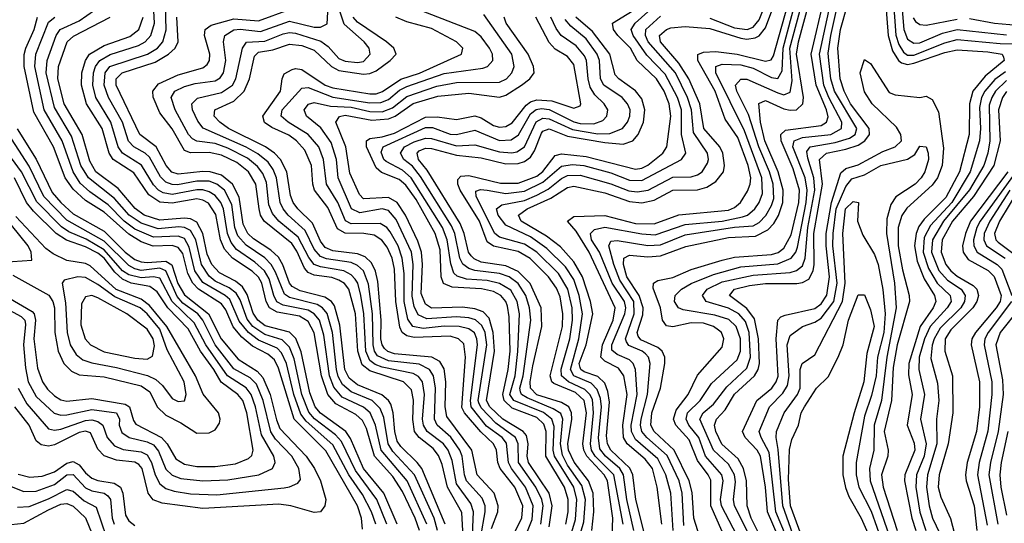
# Model space of a CAD drawing. Header units: inches. Extents: x 501365 to 657855, y 482276 to 547543.
# Tile 213 of 256: x 550477 to 553663, y 531673 to 533302. Entities that reach past the tile are written whole.
import ezdxf

# ---------------------------------------------------------------- set-up
doc = ezdxf.new("R2010")
doc.units = ezdxf.units.IN
doc.header["$MEASUREMENT"] = 0
doc.layers.add('A5553', color=7, linetype='Continuous')

msp = doc.modelspace()

# ---------------------------------------------------------------- linework, layer by layer
at = {"layer": 'A5553', "color": 5}
for points, elevation in [([(553322.9, 533450), (553337.7, 533270), (553350, 533238.3), (553370, 533225.4), (553390, 533227.2), (553462.5, 533257.5), (553510, 533269.9), (553670, 533252.3)], 2360), ([(553272.8, 533430), (553286.9, 533250), (553301.1, 533201.1), (553320.4, 533170), (553330, 533162.2), (553350, 533157.2), (553370, 533160.5), (553470, 533195.9), (553510, 533203.8), (553610, 533197.9), (553656.2, 533190), (553660.6, 533180.6), (553662.5, 533170), (553600.8, 533119.2), (553561, 533070), (553550.4, 533030), (553549, 532930), (553517.6, 532810), (553473.3, 532726.7), (553403.2, 532656.8), (553386.8, 532633.2), (553377.7, 532610), (553372.6, 532570), (553381.2, 532521.2), (553403.4, 532463.4), (553437.5, 532410), (553441.6, 532390), (553432.5, 532370), (553390.8, 532310), (553354.4, 532190), (553353.4, 532153.4), (553365, 532090), (553348.7, 531990), (553371.7, 531931.7), (553373.9, 531910), (553341.3, 531830), (553339.6, 531810), (553364.1, 531690), (553376.4, 531650)], 2320), ([(553299.3, 533430), (553311.6, 533251.6), (553321.3, 533221.3), (553337, 533197), (553350, 533187.2), (553370, 533186.5), (553470, 533227.2), (553510, 533237.3), (553650, 533225), (553770, 533221.2)], 2340), ([(552850.3, 531610), (552789.5, 531730), (552786.8, 531750), (552793.1, 531806.9), (552789.8, 531830), (552770, 531864), (552722.1, 531910), (552677.3, 532010), (552688.8, 532030), (552721.8, 532058.2), (552765.2, 532114.8), (552830, 532174.7), (552842, 532210), (552837.6, 532290), (552825.4, 532325.4), (552804, 532350), (552770, 532368.4), (552698.2, 532390), (552686.2, 532410), (552701.6, 532430), (552750, 532454.4), (552850, 532475.6), (552970, 532484.4), (552990, 532490.3), (553010, 532505.9), (553019, 532530), (553027.5, 532630), (553049.5, 532750), (553047, 532790), (553026.7, 532853.3), (553024.1, 532875.9), (553035, 532890), (553115.3, 532904.7), (553161.8, 532918.2), (553180.6, 532930), (553185.8, 532950), (553113.2, 533070), (553101.9, 533110), (553094.9, 533170), (553093.3, 533193.3), (553101.2, 533250), (553132.2, 533387.8)], 2340), ([(551664.8, 531670), (551632.9, 531750), (551563.5, 531843.5), (551517.8, 531937.8), (551499.1, 531959.1), (551431.3, 532011.3), (551412.7, 532032.7), (551389.7, 532090), (551364.8, 532204.8), (551350, 532243), (551326.4, 532266.4), (551270, 532284), (551231.5, 532310), (551213.1, 532333.1), (551190, 532396.1), (551177.1, 532417.1), (551154.8, 532434.8), (551110, 532455.9), (551090, 532472.7), (551065.6, 532510), (551047.5, 532590), (551030, 532620.1), (551010.1, 532630.1), (550991.7, 532631.7), (550925.1, 532625.1), (550870, 532643.2), (550831.2, 532670), (550783.9, 532723.9), (550699.7, 532790), (550675.3, 532830), (550644.8, 532924.8), (550590, 533017.6), (550562.7, 533130), (550566.3, 533170), (550595.4, 533250), (550607.9, 533270), (550670, 533297.6), (550743.8, 533350)], 3040), ([(551794.9, 531670), (551730.6, 531810.6), (551646.4, 531910), (551628.3, 531990), (551610.8, 532030), (551589.1, 532049.1), (551520.9, 532080.9), (551493.5, 532113.5), (551479.5, 532150), (551461.3, 532281.3), (551447, 532330), (551430.3, 532350.3), (551410, 532361.8), (551330, 532378.3), (551309.6, 532389.6), (551299.2, 532410), (551283.8, 532463.8), (551269.1, 532489.1), (551237.7, 532517.7), (551179, 532559), (551160.8, 532580.8), (551149.6, 532610), (551136.9, 532690), (551128, 532710), (551110, 532732.7), (551090, 532745.4), (551070, 532750.9), (551050, 532751.3), (550970, 532736.4), (550941.7, 532741.7), (550926.2, 532750), (550910, 532767.8), (550871.7, 532831.7), (550809.5, 532869.5), (550796, 532890), (550771.5, 532970), (550723.1, 533050), (550713.9, 533090), (550715.9, 533130), (550721.9, 533150), (550735.9, 533170), (550770, 533188.7), (550862, 533218), (550882.6, 533230), (550901.3, 533250), (550913.4, 533290), (550909, 533370)], 2960), ([(551829.1, 531650), (551817.9, 531690), (551754, 531830), (551684.9, 531904.9), (551669.8, 531929.8), (551655, 532015), (551643.9, 532043.9), (551617.6, 532070), (551550, 532098.1), (551522, 532122), (551507.9, 532147.9), (551502.1, 532170), (551489, 532290), (551471.8, 532351.8), (551457, 532370), (551440.1, 532380.1), (551350, 532403.1), (551333.8, 532413.8), (551305.2, 532485.2), (551290.4, 532510.4), (551270, 532531.6), (551210, 532572.1), (551182.7, 532602.7), (551173.4, 532630), (551164, 532704), (551139.3, 532750), (551114.6, 532770), (551090, 532779.2), (551050, 532779.9), (550988.1, 532768.1), (550970, 532768.3), (550950, 532775.9), (550933.2, 532793.2), (550897.3, 532857.3), (550883.4, 532870), (550846.3, 532890), (550828.7, 532908.7), (550809.4, 532970), (550763.9, 533050), (550750.9, 533090), (550753.1, 533130), (550769.1, 533150), (550890.3, 533190), (550922.7, 533210), (550940.6, 533230), (550951.4, 533268.6), (550948.6, 533350)], 2940), ([(551968.8, 531630), (551983.6, 531710), (551983.2, 531730), (551973.9, 531753.9), (551923.2, 531810), (551916, 531830), (551909.2, 531890), (551901.7, 531910), (551871.9, 531951.9), (551828.1, 531990), (551818.8, 532010), (551822.8, 532110), (551816.5, 532150), (551803.4, 532170), (551770, 532187.3), (551670, 532198.6), (551635, 532215), (551624.7, 532230), (551620.4, 532250), (551618.1, 532350), (551606.1, 532446.1), (551589.3, 532489.3), (551570, 532507.2), (551550, 532516.5), (551470, 532527.9), (551450, 532535.6), (551430, 532559.8), (551400.4, 532620.4), (551345.6, 532670), (551329.7, 532690), (551319.6, 532710), (551308.1, 532790), (551297.1, 532817.1), (551280.5, 532840.5), (551247.8, 532867.8), (551209.7, 532889.7), (551070.6, 532950.6), (551053.3, 532973.3), (551036.2, 533010), (551034.5, 533030), (551052.4, 533047.6), (551130, 533065.8), (551165.9, 533090), (551176.6, 533110), (551198.4, 533210), (551210.8, 533229.2), (551270, 533232), (551330, 533255.8), (551350, 533259.9), (551370, 533258), (551451.7, 533231.7), (551474.8, 533214.8), (551510, 533176.4), (551530, 533167.2), (551570, 533163.2), (551590, 533166.8), (551611.5, 533190), (551607.3, 533210), (551591.3, 533230), (551526.6, 533286.6), (551500.2, 533370)], 2840), ([(552394.5, 531630), (552396.2, 531690), (552378.6, 531810), (552367.8, 531830), (552311.6, 531890), (552302.1, 531910), (552299.4, 531930), (552310.8, 532030), (552303, 532070), (552275.7, 532095.7), (552204.8, 532124.8), (552198.8, 532130), (552193.2, 532150), (552233.4, 532310), (552234.9, 532350), (552225.8, 532405.8), (552213.7, 532433.7), (552188.6, 532470), (552129.1, 532529.1), (552090, 532552.3), (552010, 532569), (551990, 532583), (551964.5, 532650), (551902.4, 532750), (551894.5, 532770), (551894.8, 532785.2), (551904.6, 532795.4), (551930, 532797.9), (552032.8, 532772.8), (552090, 532773), (552150, 532795.2), (552170, 532810.7), (552210, 532862.3), (552230, 532868), (552310, 532859.1), (552470, 532818.1), (552490, 532821.7), (552510, 532831.7), (552558.3, 532870), (552571.4, 532890), (552584.4, 532990), (552578.8, 533030), (552562.6, 533070), (552538, 533110), (552475.5, 533170), (552453.8, 533210), (552412.6, 533250), (552398.7, 533270), (552395.4, 533290), (552490, 533348.7)], 2580), ([(552429.5, 531670), (552399.8, 531830), (552339.2, 531890), (552327.1, 531910), (552323.6, 531930), (552334.1, 532030), (552330, 532073.6), (552322.1, 532090), (552305.7, 532105.7), (552252.7, 532130), (552230.4, 532150.4), (552229, 532171), (552256.6, 532270), (552266.1, 532330), (552264.5, 532370), (552251, 532430), (552220.5, 532480.5), (552149.9, 532549.9), (552110, 532575.4), (552030, 532598), (552013.9, 532610), (551953.6, 532730), (551953, 532747), (551967.9, 532752.1), (551989.4, 532750.6), (552050, 532739.1), (552110, 532747.6), (552170, 532775.9), (552230, 532827.5), (552266.2, 532833.8), (552302.7, 532830), (552390, 532806.8), (552450, 532782.3), (552490, 532781.5), (552618.7, 532850), (552632, 532870), (552618.2, 532930), (552618.1, 533010), (552605.9, 533050), (552565.6, 533125.6), (552506.6, 533186.6), (552461.7, 533250), (552455.7, 533270), (552469, 533290), (552550, 533363.4)], 2560), ([(552554.6, 531670), (552539.2, 531790), (552524.1, 531850), (552500.9, 531880.9), (552442.6, 531930), (552430.6, 531950.6), (552428.3, 531990), (552442.3, 532090), (552431.4, 532150), (552415, 532175), (552370, 532197.5), (552357.7, 532210), (552362.7, 532250), (552397.3, 532330), (552403.8, 532370), (552320, 532550), (552277.9, 532617.9), (552249.5, 532650), (552270, 532665), (552370, 532668.2), (552470, 532642.8), (552530, 532641.3), (552610, 532670.9), (552770, 532685.9), (552790, 532694.4), (552808.9, 532710), (552832.5, 532747.5), (552840.9, 532770), (552842.4, 532790), (552834.5, 532830), (552800.3, 532920.3), (552760.1, 532980.1), (552727.2, 533070), (552671.1, 533170), (552671.1, 533188.9), (552690, 533197.1), (552730, 533199), (552798.6, 533190), (552890, 533167), (552908.4, 533171.6), (552915.7, 533184.3), (552962.6, 533350)], 2480), ([(552591.6, 531650), (552583.6, 531770), (552567.7, 531830), (552541.3, 531881.3), (552470, 531944.1), (552456.3, 531970), (552455.4, 531990), (552474.6, 532090), (552470, 532170), (552461.9, 532190), (552450, 532201.7), (552410, 532218.9), (552393.3, 532233.3), (552393.4, 532250), (552435.5, 532350), (552438.5, 532370), (552434.4, 532390), (552394.5, 532450), (552353.1, 532550), (552327.7, 532590), (552323.9, 532610), (552336.5, 532623.5), (552370, 532630.4), (552490, 532608.6), (552533.5, 532606.4), (552630, 532639.7), (552749.8, 532650), (552815.5, 532664.5), (552831.6, 532670), (552855.6, 532690), (552870, 532710.6), (552880.6, 532739.4), (552878.7, 532790), (552822.5, 532942.5), (552730, 533130), (552729.9, 533150), (552750, 533157.5), (552810, 533155.1), (552850, 533144.3), (552910, 533115), (552930, 533111.5), (552944.2, 533135.8), (552947.1, 533210), (552989.1, 533369.1)], 2460), ([(552625.6, 531665.6), (552620.9, 531770), (552611.2, 531810), (552571.8, 531891.8), (552506.1, 531950), (552490.4, 531970.4), (552485.7, 531990), (552487.5, 532010), (552508.3, 532090), (552517.1, 532190), (552512.1, 532210), (552501.4, 532221.4), (552490.7, 532230), (552447.7, 532247.7), (552440, 532260), (552437.3, 532270), (552465.6, 532350), (552464.3, 532390), (552419.4, 532459.4), (552399.5, 532510), (552382.9, 532570), (552390, 532585.1), (552410, 532587.9), (552510, 532571.8), (552550, 532573.9), (552630, 532605.5), (552790, 532630.4), (552850, 532635), (552870, 532645.7), (552891.5, 532668.5), (552910, 532700.5), (552916.7, 532723.3), (552915.1, 532770), (552903, 532810), (552868.1, 532890), (552835.1, 532995.1), (552797.6, 533070), (552793.1, 533090), (552810, 533109.2), (552830, 533109.5), (552930, 533064.6), (552950, 533059), (552970, 533067.4), (552976, 533104), (552969.4, 533210), (553012.4, 533370)], 2440), ([(552696.5, 531570), (552657.9, 531690), (552652.7, 531772.7), (552643.3, 531810), (552594.2, 531910), (552529.9, 531969.9), (552519.5, 531990), (552522, 532030), (552550, 532110), (552564.5, 532190), (552564.2, 532210), (552555.4, 532230), (552541.9, 532241.9), (552486.8, 532266.8), (552478.2, 532278.2), (552474.9, 532290), (552493.3, 532346.7), (552494, 532370), (552481.3, 532410), (552441.9, 532470), (552430.6, 532510), (552432.2, 532530), (552450, 532539.8), (552510, 532534.9), (552550, 532538.1), (552632.3, 532567.7), (552770, 532597.6), (552858.1, 532601.9), (552898, 532622), (552917.4, 532642.6), (552931.9, 532668.1), (552945.8, 532710), (552947.8, 532750), (552931, 532810), (552887.7, 532910), (552873.9, 532970), (552869.1, 533030.9), (552890, 533039.9), (552950, 533013.4), (552970, 533009.3), (552990, 533010.6), (553011.3, 533030), (553012.9, 533050), (552990.6, 533190), (552996.8, 533230), (553035.2, 533370)], 2420), ([(552766.3, 531610), (552713.6, 531730), (552712.8, 531812.8), (552705.2, 531830), (552670, 531876.2), (552642.9, 531942.9), (552599.6, 531990), (552592.6, 532010), (552600.9, 532039.1), (552640.3, 532090), (552670, 532152.1), (552750, 532242.3), (552755.4, 532270), (552747.5, 532290), (552737.7, 532297.7), (552721.8, 532310), (552690, 532320.5), (552650, 532321.2), (552590, 532307.9), (552570, 532311.8), (552556.7, 532330), (552550, 532370), (552526.2, 532433.8), (552527.4, 532450), (552541.8, 532458.2), (552590, 532468.4), (552650, 532493.5), (552750, 532524), (552790, 532533.5), (552910, 532542.4), (552930.8, 532549.2), (552950, 532562.9), (552973.7, 532606.3), (552997.9, 532710), (553000.2, 532750), (552979.4, 532819.4), (552940.9, 532910), (552940.2, 532930), (552955.4, 532944.6), (553070, 532959.1), (553088, 532970), (553092.8, 532987.2), (553087.5, 533010), (553054.4, 533090), (553038.1, 533190), (553079.7, 533370)], 2380), ([(552810.4, 531610), (552747.8, 531730), (552745.1, 531750), (552753.4, 531810), (552748.4, 531830), (552696.4, 531890), (552674.2, 531950), (552642.5, 531990), (552633.5, 532010), (552637.7, 532030), (552679.2, 532070), (552715.3, 532124.7), (552798.2, 532201.8), (552809.5, 532230), (552809.4, 532270), (552795.8, 532310), (552771.7, 532331.7), (552726.2, 532346.2), (552623.3, 532363.3), (552608.4, 532370), (552596.1, 532390), (552598, 532410), (552618, 532430), (552650, 532448.5), (552722.4, 532477.6), (552810, 532501.9), (552930, 532512), (552973, 532530), (552988.3, 532550), (552993.8, 532566.2), (553021.7, 532710), (553025.3, 532750), (553018.3, 532790), (552978.5, 532890), (552982.5, 532910), (553010, 532920.2), (553101.1, 532930), (553135.7, 532950), (553137.2, 532970), (553095, 533050), (553079.1, 533090), (553064.4, 533190), (553103.8, 533370)], 2360), ([(552710, 533306.8), (552790, 533274.9), (552830.6, 533269.4), (552850, 533277.8), (552870, 533301.3), (552888.6, 533350)], 2540), ([(552883.3, 531610), (552843.6, 531690), (552831.3, 531730), (552829.1, 531810), (552819.2, 531850), (552801.6, 531881.6), (552749.2, 531929.2), (552730, 531969.5), (552725.2, 531990), (552731.2, 532010), (552759.6, 532040.4), (552789.7, 532090.3), (552854.3, 532150), (552866.3, 532170), (552871.2, 532190), (552867.7, 532270), (552854.1, 532334.1), (552830, 532368), (552773.6, 532410), (552789.9, 532430), (552838.3, 532441.7), (552890, 532448.2), (552991.4, 532448.6), (553010, 532451.4), (553030, 532463), (553044.3, 532490), (553048.1, 532510), (553046.5, 532610), (553074.6, 532770), (553064.4, 532850), (553087.6, 532870), (553150, 532882.6), (553190, 532896.3), (553211.9, 532910), (553226.9, 532930), (553225.8, 532950), (553165.2, 533030), (553144.6, 533070), (553131.4, 533110), (553123.8, 533210), (553133.4, 533270), (553156, 533350)], 2320), ([(551585.9, 531654.1), (551583.4, 531690), (551569.6, 531730), (551467.8, 531907.8), (551365.3, 532010), (551314.7, 532174.7), (551301.3, 532201.4), (551280, 532220), (551230, 532245.8), (551195.5, 532275.5), (551167.9, 532307.9), (551143.7, 532363.8), (551130, 532383.3), (551056.1, 532430), (551036.8, 532450), (551021.3, 532481.3), (551005, 532545), (550990, 532565.1), (550970, 532571.2), (550909.3, 532569.3), (550870, 532582.8), (550830, 532607.9), (550750, 532678.9), (550690, 532717.1), (550650, 532753.4), (550624.5, 532790), (550586.5, 532890), (550522.9, 533002.9), (550491.3, 533150), (550491.1, 533188.9), (550496.8, 533210), (550523.4, 533270), (550534.5, 533310)], 3080), ([(551628.9, 531670), (551615.6, 531710), (551586, 531766), (551541.7, 531830), (551490, 531926.3), (551403.6, 532003.6), (551386.3, 532026.3), (551363.8, 532090), (551340, 532190), (551324.7, 532224.7), (551310, 532239.3), (551250, 532265.7), (551217.7, 532290), (551186.8, 532326.8), (551156.5, 532396.5), (551141.6, 532410), (551070, 532451.7), (551043.8, 532490), (551025.8, 532565.8), (551010, 532593.8), (550990, 532601.7), (550910, 532598.1), (550850, 532624.6), (550814.8, 532650), (550763, 532703), (550704.5, 532744.5), (550673.2, 532773.2), (550649.6, 532810), (550615, 532910), (550556.4, 533010), (550525.8, 533150), (550529.4, 533190), (550570, 533293.3), (550590.6, 533309.4)], 3060), ([(551698.5, 531670), (551655, 531770), (551589.2, 531850), (551547.5, 531947.5), (551532.7, 531970), (551450, 532028.7), (551433.2, 532050), (551415.5, 532095.5), (551387.4, 532227.4), (551370.6, 532270.6), (551350, 532290.7), (551271.8, 532311.8), (551247.4, 532330), (551232.7, 532352.7), (551212.9, 532412.9), (551197.7, 532437.7), (551175.7, 532455.7), (551123.3, 532483.3), (551098.8, 532510), (551083.8, 532543.8), (551070, 532610), (551050, 532646.5), (551030, 532657.6), (551010, 532660.3), (550930, 532653.1), (550880.3, 532670), (550850.9, 532690.9), (550795.8, 532755.8), (550723.8, 532810), (550704, 532844), (550678.7, 532930), (550621.2, 533030), (550600.3, 533110), (550603.1, 533150), (550631.2, 533230), (550651.6, 533248.4), (550770.3, 533309.7)], 3020), ([(551770.4, 531650), (551756.6, 531690), (551715.5, 531775.5), (551684.2, 531824.2), (551625.6, 531890), (551599.3, 531979.3), (551586, 532006), (551565, 532025), (551499.7, 532059.7), (551474.5, 532090), (551453.1, 532150), (551429.5, 532289.5), (551410, 532325.9), (551382.6, 532342.6), (551310, 532355.3), (551285.4, 532370), (551274.8, 532390), (551260.8, 532450), (551249.3, 532469.3), (551228.8, 532488.8), (551165.4, 532530), (551139.3, 532559.3), (551126.9, 532590), (551111.2, 532671.2), (551087.8, 532707.8), (551070, 532718), (551050, 532721.8), (550970, 532708.1), (550930, 532711.9), (550895.1, 532735.1), (550846, 532806), (550779.4, 532850), (550766.8, 532870), (550743.5, 532950), (550692.8, 533030), (550676.6, 533090), (550678.2, 533130), (550690.4, 533170), (550703.2, 533190), (550750, 533218.4), (550833.1, 533246.9), (550862.2, 533270), (550876.6, 533310)], 2980), ([(551854, 531670), (551778.2, 531850), (551763.3, 531870), (551710, 531920.9), (551698.8, 531938.8), (551690.5, 531970), (551686, 532030), (551677.9, 532057.9), (551670.5, 532070.5), (551648.9, 532088.9), (551570, 532121.3), (551542.9, 532142.9), (551529.4, 532170), (551513.3, 532313.3), (551495.8, 532375.8), (551485.6, 532390), (551464.3, 532404.3), (551384.8, 532424.8), (551359, 532439), (551349.6, 532450), (551329, 532509), (551314.1, 532534.1), (551290, 532556.5), (551233.2, 532593.2), (551215, 532610), (551200.4, 532640.4), (551187.4, 532727.4), (551165.8, 532770), (551130, 532798.5), (551093.8, 532810), (551070, 532811.2), (550990, 532801.6), (550968.8, 532808.8), (550950.6, 532830.6), (550918.5, 532890), (550865.5, 532930), (550789.4, 533090), (550789.4, 533110.6), (550809.1, 533130), (550915.6, 533164.4), (550958.4, 533190), (550980.2, 533210), (550990, 533230), (550985.3, 533310)], 2920), ([(551914.5, 531590), (551908.1, 531708.1), (551861.3, 531790), (551843.7, 531863.7), (551832.4, 531892.4), (551814.6, 531914.6), (551769.7, 531950), (551754.7, 531970), (551748.9, 532008.9), (551751.5, 532071.5), (551744.3, 532104.3), (551718.6, 532130), (551610, 532166.4), (551585, 532185), (551571.5, 532230), (551563.9, 532350), (551542.1, 532430), (551528.1, 532448.1), (551510, 532459.7), (551487.5, 532467.5), (551430, 532475.3), (551410, 532484.4), (551398.6, 532498.6), (551373.6, 532553.6), (551357.6, 532577.6), (551267.8, 532650), (551256.2, 532670), (551251.5, 532690), (551241.6, 532770), (551217.8, 532810), (551180.1, 532840.1), (551130, 532863.8), (551090, 532872.3), (551030, 532870.6), (551010, 532878.6), (550970, 532948.9), (550930, 533000.1), (550909, 533051), (550907.6, 533070), (550926.1, 533093.9), (550990, 533123.8), (551070, 533146.4), (551083.8, 533156.2), (551091.7, 533170), (551092.3, 533190), (551074.5, 533250), (551077.3, 533270), (551096.5, 533283.5), (551170, 533304.1), (551250, 533298.4), (551350, 533334.6)], 2880), ([(551940.8, 531610), (551945.2, 531710), (551936.6, 531736.6), (551890, 531801.2), (551875.9, 531875.9), (551863.1, 531910), (551848, 531930), (551795.9, 531970), (551783.7, 531990), (551780.5, 532010), (551787.1, 532090), (551780.4, 532130), (551767.7, 532147.7), (551750, 532158), (551650, 532178.2), (551626.9, 532186.9), (551610, 532199.3), (551596.6, 532230), (551591, 532350), (551581.1, 532410), (551570.9, 532450), (551563, 532463), (551550, 532476.8), (551525.9, 532490), (551450, 532502), (551430, 532510.4), (551412.9, 532532.9), (551378.6, 532598.6), (551316, 532650), (551294.6, 532674.6), (551283.4, 532703.4), (551275.4, 532775.4), (551263.7, 532803.7), (551246.7, 532826.7), (551213.8, 532853.8), (551150, 532886.6), (551110, 532900.9), (551050, 532908.5), (551036, 532916), (551023.7, 532930), (550980.6, 533010), (550966.7, 533050), (550978.8, 533070), (551010, 533085.3), (551044.4, 533095.6), (551110, 533104.3), (551125.9, 533114.1), (551136.5, 533130), (551143.9, 533170), (551136.4, 533230), (551140.3, 533250), (551170, 533268.7), (551190, 533271.1), (551256.1, 533263.9), (551350, 533297.3), (551430, 533277.5), (551450, 533277.3), (551471.5, 533288.5), (551474.6, 533325.4)], 2860), ([(552003.8, 531656.2), (552023.9, 531710), (552025.3, 531730), (552011.9, 531770), (551957.4, 531830), (551940.2, 531910), (551858.9, 532018.9), (551853.7, 532050), (551855.6, 532130), (551850, 532172.2), (551836.3, 532196.3), (551810.6, 532210.6), (551690, 532221.3), (551668.4, 532228.4), (551657.9, 532237.9), (551649.9, 532249.9), (551645.7, 532270), (551647.1, 532330), (551635.4, 532455.4), (551628.2, 532488.2), (551615.1, 532515.1), (551594.6, 532534.6), (551570, 532544.9), (551490, 532554.3), (551465, 532565), (551450, 532585.4), (551424, 532644), (551376.5, 532690), (551362, 532710), (551353.6, 532733.6), (551341.6, 532810), (551320.8, 532850), (551301.7, 532870), (551272.9, 532890), (551152.2, 532950), (551124.7, 532970), (551106.5, 532990), (551108.9, 533010), (551170, 533037.6), (551203.5, 533070), (551221, 533110), (551236.6, 533183.4), (551250, 533197.1), (551295.6, 533204.4), (551350, 533222.9), (551390, 533218.3), (551430, 533202.8), (551486.3, 533150), (551510, 533137.2), (551590, 533125.9), (551610, 533127.9), (551630, 533136.3), (551676.3, 533170), (551694.7, 533190), (551687.9, 533210), (551663.9, 533230), (551570, 533293.2), (551555.8, 533310)], 2820), ([(552071.7, 531630), (552102, 531690), (552104.8, 531730), (552079, 531790), (552031.3, 531850), (552023.9, 531870), (552019.4, 531910), (552010.2, 531930), (551968.7, 531968.7), (551916.1, 532030), (551908, 532048), (551920, 532210), (551913.6, 532253.6), (551896.7, 532270), (551870, 532277.9), (551753.9, 532273.9), (551730, 532278.8), (551714.6, 532290), (551707.4, 532307.4), (551694.3, 532390), (551690, 532495), (551681.9, 532530), (551665.7, 532565.7), (551648.4, 532588.4), (551624.3, 532604.3), (551590.1, 532610.1), (551530, 532611.4), (551505.3, 532625.3), (551474.6, 532694.6), (551430.9, 532750), (551425.3, 532770), (551421.1, 532830), (551400.2, 532880.2), (551372.5, 532910), (551347.7, 532927.7), (551293.1, 532953.2), (551269.3, 532969.3), (551263.3, 532990), (551321.1, 533070), (551326.2, 533110), (551333.2, 533126.8), (551359, 533141), (551370, 533144.1), (551390, 533141), (551465.9, 533090), (551490, 533080.8), (551610, 533061.5), (551630, 533062.3), (551651, 533069), (551710, 533108.8), (551770.8, 533129.2), (551906.5, 533190), (551910.5, 533210), (551890.5, 533230), (551810, 533273.1), (551730, 533294.2), (551693.7, 533310)], 2780), ([(552101.1, 531598.9), (552135.1, 531684.9), (552138.2, 531730), (552114.1, 531790), (552068, 531850), (552058.8, 531870), (552052.4, 531932.4), (552038.5, 531950), (551987.6, 531987.6), (551938.3, 532050), (551935.3, 532070), (551958.5, 532250), (551956.5, 532270), (551948.5, 532288.5), (551930, 532302.4), (551898.9, 532310), (551850.1, 532310.1), (551782.6, 532302.6), (551748.7, 532310), (551733.1, 532333.1), (551720.8, 532390), (551721, 532481), (551715.1, 532530), (551701.2, 532570), (551676.1, 532616.1), (551665.1, 532630), (551643, 532643), (551550, 532641.8), (551530.9, 532650.9), (551506.4, 532710), (551470.2, 532770), (551460.3, 532850), (551444.6, 532890), (551410, 532930.5), (551346.1, 532970), (551323.4, 532990), (551326.8, 533010), (551390, 533079.9), (551410, 533082), (551490, 533051.1), (551610, 533032.7), (551646, 533034), (551670, 533043.8), (551706.1, 533073.9), (551730, 533085.8), (551850, 533127.8), (551975.6, 533144.4), (551991.2, 533150), (552008.1, 533170), (552007, 533190), (551997.4, 533210), (551970, 533245.7), (551950, 533263.7), (551777.5, 533330)], 2760), ([(552163.3, 531670), (552170.4, 531730), (552166.3, 531750), (552146.9, 531790), (552091.4, 531870), (552089.8, 531930), (552081.2, 531950), (552017.4, 531997.4), (551970, 532046), (551962.6, 532062.6), (551960.5, 532070), (551988.3, 532250), (551982.7, 532290), (551972.9, 532312.9), (551951.4, 532331.4), (551930, 532337.9), (551890, 532341.1), (551794.4, 532334.4), (551766.7, 532346.7), (551753.7, 532373.7), (551747.1, 532407.1), (551749.8, 532509.8), (551744.6, 532550), (551695.5, 532655.5), (551670, 532684.2), (551650, 532690), (551577.1, 532677.1), (551550.3, 532690.3), (551507, 532790), (551501.9, 532850), (551484.7, 532904.7), (551451.5, 532951.5), (551404.9, 532990), (551397.5, 533010), (551411.8, 533028.2), (551430, 533033.5), (551482.2, 533022.2), (551550, 533018.3), (551610, 533004.9), (551650, 533004.1), (551683, 533017), (551730, 533053.3), (551826.5, 533086.5), (551890, 533098), (552030, 533099.6), (552052.3, 533110), (552069.9, 533130), (552077.4, 533150), (552069.9, 533190), (551978.7, 533318.7)], 2740), ([(552190, 531661.9), (552200.1, 531730), (552189.8, 531770), (552123.2, 531870), (552118.7, 531890), (552122.5, 531930), (552116.6, 531956.6), (552106, 531970), (552040.7, 532010), (551998.5, 532050), (551987.9, 532070), (552013.2, 532230), (552009.5, 532290), (551996.4, 532336.4), (551977, 532357), (551950, 532367.1), (551910, 532371.7), (551810, 532369), (551790, 532381.6), (551776.6, 532416.6), (551780.6, 532510), (551777.5, 532550), (551765.5, 532585.5), (551725.8, 532670), (551698, 532710), (551670, 532727.1), (551590, 532722.5), (551576.3, 532736.3), (551545.7, 532805.7), (551531.9, 532890), (551499.6, 532970), (551511.4, 532988.6), (551530, 532993.1), (551616.2, 532976.2), (551670, 532980.6), (551691.9, 532990), (551750, 533030.9), (551830, 533054.3), (551930, 533063.5), (552030, 533051.6), (552050, 533057.3), (552100.8, 533090), (552128, 533110), (552141.3, 533130), (552139.1, 533150), (552121.9, 533190), (552051, 533290), (552044.3, 533310)], 2720), ([(552244.3, 531670), (552251.6, 531710), (552252.1, 531750), (552240.3, 531790), (552179.4, 531890), (552180.4, 531970), (552173.5, 531993.5), (552150, 532015.4), (552070, 532045.3), (552045.1, 532070), (552039.8, 532090), (552057.3, 532170), (552063.6, 532230), (552061, 532341), (552055.6, 532375.6), (552050.3, 532390.3), (552033.9, 532410), (552010, 532423.1), (551971.2, 532431.2), (551876.6, 532436.6), (551848.1, 532448.1), (551840.8, 532470), (551837.1, 532557.1), (551821.6, 532610), (551759.8, 532719.8), (551726.1, 532766.1), (551705, 532785), (551647.7, 532807.7), (551630, 532822.9), (551598.8, 532890), (551598.8, 532910), (551610, 532917.2), (551650, 532922.5), (551690, 532934.2), (551790, 532986.5), (551827.4, 532987.4), (551890, 532978.7), (551950, 532991.2), (551970, 532984), (552010, 532959), (552030, 532953.9), (552050, 532956.2), (552070, 532968), (552115.3, 533024.7), (552130, 533035.8), (552150, 533042.8), (552199.2, 533039.2), (552270, 533015.3), (552290, 533022.8), (552292.8, 533030), (552270, 533156.9), (552250, 533182.2), (552210, 533206.6), (552190, 533227.5), (552147.6, 533310)], 2680), ([(552241.2, 531570), (552274.9, 531685.1), (552280.2, 531750), (552269.7, 531790), (552207.5, 531890), (552203.3, 531910), (552206.3, 531986.3), (552198.5, 532010), (552171.5, 532031.5), (552075.5, 532070), (552063, 532090), (552080.2, 532150), (552089, 532229), (552094.2, 532350), (552086.7, 532390), (552066.7, 532426.7), (552030, 532448.9), (551990, 532458.6), (551922.9, 532462.9), (551892.4, 532472.4), (551882, 532482), (551871.6, 532511.6), (551860.5, 532590), (551844.9, 532630), (551743.2, 532790), (551715.4, 532815.4), (551663.2, 532843.2), (551655.6, 532850), (551646.4, 532873.6), (551652.6, 532890), (551790, 532953.5), (551813, 532953), (551870, 532931.9), (551890, 532930.3), (551950, 532944.1), (552030, 532911.1), (552067, 532913), (552090.8, 532929.2), (552130, 532997.5), (552148.3, 533011.7), (552165.3, 533014.7), (552190.7, 533010.7), (552270, 532971), (552290, 532966.3), (552335.2, 532964.8), (552364, 532976), (552376.7, 532990), (552379.9, 533010), (552368.3, 533030), (552338.5, 533058.5), (552323, 533083), (552315.9, 533110), (552310.8, 533170), (552304.2, 533184.2), (552277.5, 533217.5), (552229.1, 533250), (552212.7, 533272.7), (552195.2, 533310)], 2660), ([(552328.8, 531650), (552334.9, 531710), (552332.4, 531770), (552317.5, 531810), (552271, 531871), (552252.9, 531910), (552250.9, 531930), (552264, 532010), (552262.9, 532030), (552253.5, 532050), (552230, 532064), (552150, 532088.3), (552130, 532110), (552128.7, 532130), (552137.6, 532182.4), (552166.8, 532310), (552164.2, 532370), (552128.9, 532448.9), (552090, 532487.1), (552050, 532506), (551970, 532517.4), (551947.9, 532527.9), (551938, 532538), (551929.6, 532550), (551914.8, 532610), (551902, 532642), (551795, 532815), (551767.3, 532850), (551763.4, 532870), (551770, 532877.8), (551790, 532886.1), (551810, 532884.6), (551890, 532863), (551970, 532855.3), (552050, 532836), (552090, 532836.7), (552110, 532842.9), (552130, 532857.5), (552142.6, 532877.4), (552165.1, 532934.9), (552170, 532941.6), (552190, 532948.3), (552250, 532924.6), (552370, 532904), (552430, 532899.6), (552460.5, 532910), (552478.3, 532930), (552495.8, 532970), (552500.1, 533010), (552490, 533045.2), (552470, 533071.6), (552415.5, 533110), (552403.7, 533123.7), (552386.6, 533190), (552330, 533263.2), (552276.4, 533310)], 2620), ([(552464, 531650), (552441, 531750), (552430.6, 531830), (552418.9, 531850), (552372.5, 531890), (552354, 531914), (552349.7, 531949.7), (552359.4, 532050), (552356.4, 532076.4), (552346, 532106), (552326.1, 532126.1), (552269.9, 532149.9), (552258.9, 532170), (552286.3, 532270), (552297.9, 532350), (552286.8, 532410), (552270, 532461.9), (552242.7, 532502.7), (552182.2, 532562.2), (552130, 532599.6), (552050, 532637.5), (552025.6, 532670), (552019.3, 532690), (552036.9, 532703.1), (552110, 532717.2), (552150, 532733.9), (552186.5, 532753.5), (552230, 532788.4), (552250, 532797.5), (552290, 532798.5), (552390, 532770.9), (552447.8, 532747.8), (552475.2, 532744.8), (552510.1, 532749.9), (552590, 532792.3), (552650, 532793.9), (552670, 532799.4), (552685, 532810), (552702.1, 532837.9), (552705.3, 532850), (552702.5, 532870), (552657, 532937), (552650.4, 533010), (552638, 533050), (552598.9, 533130), (552510.1, 533230), (552501.5, 533250), (552502.5, 533270), (552550, 533313)], 2540), ([(552500.9, 531630), (552470.6, 531750), (552460.8, 531830), (552451.2, 531851.2), (552389.6, 531909.6), (552378.5, 531930), (552375.6, 531955.6), (552385, 532065), (552379.8, 532099.8), (552370, 532125.7), (552347.3, 532147.3), (552303.3, 532163.3), (552292.3, 532170), (552290, 532177), (552287.8, 532190), (552310, 532250.1), (552331.4, 532350), (552324.5, 532390), (552298.5, 532470), (552270, 532518.8), (552227, 532567), (552182, 532602), (552099.7, 532650), (552090.7, 532670), (552119.3, 532690), (552195.6, 532724.4), (552250, 532758.6), (552270, 532763.7), (552370, 532741.7), (552450, 532714.2), (552490, 532709.5), (552530, 532718.2), (552590, 532750.7), (552670, 532750.9), (552700, 532760), (552730, 532778.5), (552753.9, 532810), (552757.8, 532830), (552752.1, 532870), (552742.5, 532890), (552691.2, 532950), (552678, 533030), (552642.2, 533110), (552610, 533160.6), (552550.5, 533230), (552547.7, 533250), (552570, 533269.7), (552584.3, 533275.7), (552630, 533279.9), (552710, 533272.7), (552810, 533241.7), (552830, 533239.1), (552857.1, 533242.9), (552870.2, 533249.8), (552890, 533275.5), (552910.5, 533330)], 2520), ([(553368, 533308), (553376, 533296), (553390, 533285.8), (553410, 533283.8), (553510, 533303.1)], 2380), ([(552270.6, 531570), (552302.6, 531677.4), (552308, 531750), (552295.4, 531795.4), (552250, 531860.8), (552233, 531893), (552227.4, 531930), (552234.5, 532010), (552227.8, 532027.8), (552203.3, 532043.3), (552119, 532079), (552101.1, 532090), (552097.9, 532097.9), (552095, 532110), (552106.1, 532150), (552130.9, 532330), (552126.7, 532370), (552114.2, 532410), (552090, 532449), (552060.6, 532470), (552030, 532480.6), (551950, 532490.5), (551930, 532496.7), (551911.1, 532511.1), (551901.7, 532530), (551885.1, 532610), (551874.7, 532634.7), (551774.1, 532794.1), (551747.7, 532827.7), (551719.6, 532850), (551709.5, 532870), (551722.1, 532890), (551753.2, 532906.8), (551790, 532918.9), (551810, 532917.7), (551890, 532893.6), (551950, 532896.5), (552030, 532874.2), (552069, 532871), (552085.6, 532874.4), (552110, 532890.4), (552148.4, 532971.6), (552170, 532983.6), (552190, 532981), (552266.2, 532946.2), (552347.5, 532932.5), (552386.3, 532933.7), (552427.6, 532950), (552443.5, 532970), (552451.3, 532990), (552451.8, 533010), (552444, 533030), (552426.9, 533050), (552367.1, 533090), (552356, 533110), (552352.8, 533170), (552346, 533190), (552310, 533239.8), (552260.2, 533280.2), (552242, 533302)], 2640), ([(553550, 533305.8), (553630.8, 533290.8), (553730, 533282.2)], 2380), ([(552931.2, 531630), (552896.5, 531710), (552890.2, 531790), (552873.6, 531890), (552863.3, 531910), (552824.1, 531950), (552815.7, 531970), (552862.5, 532070), (552910.7, 532110), (552924.8, 532130), (552931.3, 532148.7), (552924.8, 532270), (552930, 532330.2), (552939.3, 532340.7), (552953.8, 532346.2), (553050, 532368.2), (553070, 532383), (553088.9, 532411.1), (553097.2, 532470), (553086.3, 532570), (553086.7, 532610), (553103.4, 532710), (553133.5, 532806.5), (553150, 532819.9), (553190, 532832.6), (553270, 532875.4), (553309.6, 532890.4), (553329.9, 532910), (553327.6, 532930), (553314.5, 532954.5), (553235.5, 533030), (553210, 533068.5), (553196.6, 533130), (553210, 533173.4), (553230, 533160.3), (553290, 533066.3), (553310, 533058.1), (553389.7, 533050.3), (553410, 533054), (553430, 533044), (553450, 533003.8), (553466.5, 532886.5), (553462.2, 532830), (553447.1, 532790), (553430, 532766.8), (553347.4, 532692.6), (553331.8, 532668.2), (553319.5, 532630), (553319, 532570), (553333, 532493), (553355.5, 532410), (553356.5, 532390), (553316.7, 532250), (553302.8, 532177.2), (553297.5, 532070), (553274.6, 531970), (553286.6, 531910), (553285.9, 531890), (553265.1, 531830), (553270.4, 531790), (553315.7, 531650)], 2280), ([(553666.5, 533133.5), (553632.3, 533107.7), (553599.5, 533070), (553589.3, 533050), (553582.3, 533017.7), (553585.5, 532950), (553582.4, 532910), (553552.3, 532810), (553492.6, 532710), (553423.6, 532636.4), (553403.2, 532596.8), (553400.4, 532550), (553417.1, 532497.1), (553445.5, 532450), (553488, 532410), (553491.4, 532390), (553478.4, 532370), (553423.1, 532310), (553405, 532270), (553387.9, 532210), (553386.3, 532170), (553405, 532090), (553392, 532010), (553409.7, 531930), (553403.3, 531890), (553378.7, 531830), (553376.8, 531790), (553390, 531708.8), (553409.5, 531650)], 2340), ([(553670, 533105.3), (553634.6, 533070), (553622.2, 533050), (553614.4, 533025.6), (553616.3, 532910), (553609.9, 532870), (553596.8, 532830), (553550, 532751.1), (553466.2, 532650), (553430.5, 532590), (553427.8, 532550), (553450.7, 532490.7), (553478.9, 532458.9), (553523, 532430), (553536.3, 532410), (553533.9, 532390), (553521.8, 532370), (553455.8, 532304.2), (553435.8, 532270), (553429.4, 532249.4), (553425.6, 532205.6), (553446.6, 532126.6), (553451.2, 532070), (553443.3, 532010), (553444.6, 531930), (553414.7, 531830), (553411.3, 531790), (553419.6, 531730), (553430.8, 531690), (553478.3, 531590)], 2360), ([(553670, 533068.9), (553656.6, 533050), (553644.2, 533010), (553649.9, 532910), (553629.2, 532830), (553563.1, 532730), (553495.6, 532650), (553462.3, 532590), (553458.5, 532550), (553474.2, 532510), (553489.4, 532489.4), (553510, 532471.9), (553562.3, 532442.3), (553574, 532430), (553578.9, 532410), (553573.6, 532390), (553561.2, 532370), (553490, 532299), (553472, 532270), (553470, 532230), (553495.4, 532150), (553495.9, 532030), (553481, 531930), (553451.7, 531830), (553448.7, 531790), (553457.2, 531757.2), (553489.1, 531689.1), (553509.5, 531610)], 2380), ([(550472.3, 532110), (550499.8, 532059.8), (550570, 531978.6), (550590, 531974.2), (550610, 531977.2), (550690, 532005.7), (550710, 532007.6), (550730, 532002.8), (550746.2, 531990), (550759.8, 531950), (550783.5, 531923.5), (550812, 531912), (550870, 531904.7), (550890, 531894.1), (550903.5, 531870), (550915.2, 531830), (550930, 531800.3), (550950, 531785.8), (550977.2, 531777.2), (551030, 531768.7), (551114.5, 531765.5), (551332.3, 531787.7), (551350, 531790.5), (551377.1, 531802.9), (551385.5, 531814.5), (551380.7, 531850), (551357.1, 531890), (551305.1, 531945.1), (551289.2, 531969.2), (551264.9, 532070), (551243, 532123), (551223.2, 532143.2), (551170, 532172.5), (551110, 532250.7), (551070, 532330.2), (551053.2, 532350), (551005.4, 532385.4), (550986.4, 532406.4), (550950, 532490), (550930, 532497.8), (550870, 532491), (550850, 532495.5), (550830, 532506.4), (550750, 532585.5), (550630, 532652.9), (550555.1, 532730), (550507.7, 532827.7), (550428.5, 532950)], 3140), ([(550468.6, 532948.6), (550530.6, 532850.6), (550582.4, 532742.4), (550609.8, 532710), (550650, 532674), (550750, 532617.7), (550818.8, 532550), (550850, 532526), (550870, 532518.2), (550890, 532516.8), (550950, 532520.6), (550968.9, 532508.9), (550988.3, 532448.3), (551010, 532411.5), (551088.3, 532350), (551129, 532270), (551183.5, 532203.5), (551245.4, 532165.4), (551264.3, 532144.3), (551287.3, 532090), (551307.7, 532007.7), (551319.2, 531979.2), (551404.1, 531890), (551431.1, 531850), (551450.5, 531810), (551467.1, 531750), (551464.9, 531730), (551450, 531710.2), (551430, 531708.2), (551354.6, 531730), (551315.3, 531735.3), (551070, 531721.2), (550938.2, 531738.2), (550909.2, 531749.2), (550892.9, 531770), (550873.1, 531850), (550862.8, 531862.8), (550850, 531870.8), (550790, 531877.2), (550750.9, 531890.9), (550730, 531912.7), (550706.1, 531966.1), (550690, 531971.3), (550670, 531966.4), (550590, 531926.5), (550570, 531922.6), (550546.3, 531926.3), (550530, 531939.4), (550507.9, 531990), (550461.8, 532050)], 3120), ([(550430, 532370.2), (550482.3, 532342.3), (550493.7, 532330), (550496, 532316), (550489.9, 532250), (550495.6, 532175.6), (550504.9, 532130), (550530, 532083.1), (550589, 532029), (550610, 532022.5), (550630, 532024), (550710, 532040.7), (550790.3, 532030.3), (550799.7, 532010), (550798.9, 531990), (550807.1, 531967.1), (550830.8, 531950.8), (550890, 531936.4), (550910, 531926.8), (550926.1, 531906.1), (550950, 531847.9), (550970, 531829), (550998.4, 531818.4), (551070, 531810), (551150, 531813.3), (551250.6, 531829.4), (551295.2, 531850), (551303.9, 531870), (551299.1, 531890), (551259.3, 531959.3), (551240.5, 532050), (551225.8, 532090), (551210, 532111.5), (551149.9, 532149.9), (551079.7, 532250), (551041.8, 532321.8), (550970.2, 532390.2), (550930, 532465.9), (550910, 532470.4), (550870, 532466.7), (550830, 532477), (550810, 532490), (550750, 532557.4), (550692.2, 532592.2), (550636, 532616), (550611.8, 532631.8), (550532.3, 532712.3), (550483.3, 532810), (550418.3, 532898.3)], 3160), ([(552957.6, 531630), (552923.9, 531710), (552902, 531902), (552875.9, 531950), (552870.2, 531970), (552903.1, 532050), (552946.4, 532093.6), (552961.3, 532118.7), (552966.4, 532150), (552960.8, 532250), (552970, 532280.7), (553009.9, 532310), (553050, 532323.5), (553070, 532336.7), (553110.9, 532390), (553121.9, 532450), (553108.6, 532570), (553108.7, 532610), (553118.9, 532690), (553150, 532762.2), (553170, 532787.3), (553210, 532799.5), (553263.4, 532830), (553350, 532850.1), (553373.9, 532866.1), (553390, 532892.8), (553410, 532890.1), (553417, 532870), (553417.8, 532850), (553405.6, 532810), (553394.3, 532790), (553374.3, 532770), (553311.5, 532728.5), (553295.7, 532704.3), (553282.6, 532657.4), (553282.2, 532610), (553308.1, 532450), (553313.5, 532370), (553282.3, 532210), (553265.6, 532070), (553241.3, 531990), (553241, 531910), (553227.2, 531850), (553228.4, 531810), (553291.5, 531630)], 2260), ([(553715.8, 532830), (553585, 532650), (553574, 532630), (553563, 532590), (553564.3, 532570), (553575, 532550), (553639.8, 532510), (553655, 532495.1), (553687.3, 532410)], 2440), ([(550390, 532515.7), (550516.5, 532523.6), (550514.7, 532550), (550504.4, 532570), (550319.2, 532799.2)], 3240), ([(553674.3, 532810), (553553.6, 532650), (553536.9, 532610), (553527.7, 532570), (553530.2, 532550), (553546.3, 532526.3), (553610.3, 532490.3), (553630, 532471.2), (553652.9, 532410), (553649.3, 532390), (553636.7, 532370), (553569.2, 532290), (553558, 532270), (553555.6, 532250), (553582.8, 532130), (553582.3, 532050), (553572.4, 531970), (553543, 531870), (553537.6, 531830), (553539.6, 531810), (553565.1, 531730), (553573.8, 531650)], 2420), ([(550441.7, 532401.7), (550517.6, 532357.6), (550523.9, 532350), (550528.3, 532330), (550522.6, 532270), (550534.4, 532174.4), (550551.4, 532130), (550567, 532107), (550590, 532084.8), (550610, 532072.5), (550630, 532068), (550710, 532076.5), (550818.8, 532058.8), (550832.8, 532050), (550845.4, 532005.4), (550853.3, 531993.3), (550936.1, 531950), (550954.3, 531930), (550982, 531882), (551010, 531864.2), (551050, 531857.2), (551110, 531856.8), (551174.9, 531865.1), (551217.9, 531882.1), (551227.8, 531892.2), (551232.2, 531910), (551212.3, 532030), (551199.1, 532070), (551183.4, 532090), (551129, 532129), (551105.6, 532170), (551062.4, 532230), (551021.7, 532301.7), (550956.6, 532370), (550922, 532422), (550898.5, 532438.5), (550837.6, 532450), (550810, 532462.4), (550785.4, 532485.4), (550750.7, 532530.7), (550730, 532546.6), (550690, 532567), (550628.9, 532588.9), (550595.4, 532610), (550522.1, 532682.1), (550499.5, 532710), (550460.1, 532790)], 3180), ([(553681.3, 532750), (553616.2, 532650), (553597.7, 532610), (553596.5, 532590), (553605.1, 532570), (553665.8, 532530)], 2460), ([(553710, 532754), (553647.1, 532650), (553631.3, 532610), (553636, 532590), (553642.5, 532582.5), (553690, 532547)], 2480), ([(553023.6, 531510), (552946, 531730), (552931.5, 531911.5), (552924.4, 531950), (552925.9, 531970), (552950.2, 532030), (552993.7, 532090), (553002.4, 532110), (553002.3, 532170), (553008.5, 532190), (553050, 532217.4), (553139.1, 532390), (553147.5, 532450), (553140, 532610), (553148.6, 532690), (553173.5, 532713.5), (553191, 532710), (553188, 532650), (553204.6, 532604.6), (553242.4, 532542.4), (553254.7, 532510), (553269.6, 532429.6), (553276.9, 532350), (553272.6, 532290), (553252.4, 532210), (553248.7, 532150), (553233.7, 532086.3), (553210, 532019.8), (553184, 531870), (553183.3, 531830), (553192.2, 531790), (553232, 531712), (553268.7, 531608.7)], 2240), ([(550455.4, 532475.4), (550570.9, 532410.9), (550584.1, 532390), (550589.3, 532370), (550591.2, 532290), (550601.3, 532230), (550619.9, 532190), (550644.5, 532164.5), (550670, 532153.7), (550750, 532146.3), (550870, 532118.1), (550898.3, 532098.3), (550922.1, 532050), (550950, 532022.9), (550998.4, 531998.4), (551050, 531964.8), (551090, 531965.5), (551110, 531974.8), (551123.6, 531996.4), (551125.7, 532010), (551120.3, 532030), (551070.3, 532090.3), (551046, 532150), (550953.4, 532310), (550897.5, 532377.5), (550870, 532397.6), (550789.4, 532429.4), (550705.4, 532505.4), (550690, 532512.7), (550630, 532523.2), (550584.9, 532544.9), (550561.7, 532561.7), (550465, 532665)], 3220), ([(553051.8, 531510), (552971.2, 531730), (552964.8, 531815.2), (552968.3, 531911.7), (552975.9, 531944.1), (552996.5, 531990), (553006, 532030), (553015.9, 532050), (553055.2, 532110), (553093.4, 532146.6), (553125, 532210), (553141.2, 532250), (553158.7, 532330), (553190, 532412), (553210, 532411.8), (553230, 532363.9), (553241.3, 532310), (553217.8, 532222.2), (553208.6, 532130), (553176.6, 532030), (553139.9, 531890), (553139.9, 531830), (553148.8, 531788.8), (553160.1, 531760.1), (553200, 531690), (553319.7, 531419.7)], 2220), ([(553685.7, 532390), (553610.4, 532290), (553600.1, 532270), (553597.4, 532250), (553622, 532130), (553623, 532090), (553610, 531970.8), (553581.6, 531870), (553576.6, 531830), (553606.9, 531666.9)], 2440), ([(553713.5, 532370), (553649.1, 532290), (553635.8, 532250), (553656.5, 532136.5), (553658.8, 532090), (553643.3, 531970), (553617.8, 531870), (553612.3, 531830), (553642, 531670)], 2460), ([(550000, 532310.5), (550023.3, 532250), (550047.5, 532210), (550070, 532184.1), (550090, 532171.7), (550110, 532167.6), (550230, 532175.4), (550253.4, 532173.4), (550270, 532163.6), (550279.3, 532139.3), (550302.4, 532030), (550358.5, 531950), (550367, 531930), (550363.7, 531830), (550375.6, 531770), (550430, 531679.9), (550450, 531669.7), (550490, 531673.9), (550570, 531717), (550610, 531734.9), (550630, 531737.1), (550650, 531728), (550690.3, 531690.3), (550730.7, 531590.7)], 3020), ([(553674.5, 531970), (553652.4, 531870), (553648.2, 531830), (553651.8, 531790), (553670, 531699.8)], 2480), ([(550471.8, 531831.8), (550510, 531822.3), (550550, 531825.1), (550590, 531839.2), (550630, 531867.4), (550650, 531873.1), (550670, 531862.6), (550690, 531836.2), (550710, 531819.5), (550730, 531811.2), (550782.8, 531802.8), (550802.9, 531790), (550810.4, 531770.4), (550819, 531699), (550830, 531681.1), (550850, 531665.5)], 3080), ([(550450, 531791.6), (550490, 531775.5), (550530, 531776.6), (550590, 531799), (550630, 531829.8), (550650, 531830.5), (550690, 531787.8), (550710, 531778.2), (550750.2, 531770.2), (550762.2, 531762.2), (550771.3, 531750), (550775.9, 531690), (550782.5, 531670)], 3060), ([(550470, 531725.2), (550507.7, 531727.7), (550570, 531751.9), (550630, 531782.6), (550650, 531777.1), (550686.1, 531746.1), (550725, 531725), (550756.6, 531630)], 3040)]:
    msp.add_lwpolyline(points, dxfattribs=dict(at, elevation=elevation))
for points, elevation in [([(550664.9, 532470), (550620.5, 532459.5), (550614.8, 532450), (550625.7, 532385.7), (550630.3, 532290), (550640.3, 532250), (550659.3, 532219.3), (550681.9, 532201.9), (550710, 532191.5), (550790, 532177.3), (550891.1, 532151.1), (550917.7, 532137.7), (550939.2, 532119.2), (550970, 532076.6), (550990, 532066.8), (551010, 532068.9), (551016, 532090), (551009.5, 532130), (550954.4, 532234.4), (550930, 532300.4), (550890, 532350.3), (550866.4, 532370), (550785.1, 532405.1), (550730, 532445.3), (550690, 532468)], 3240), ([(550710, 532409.3), (550690, 532405.7), (550677.3, 532382.7), (550674.8, 532314.8), (550688.4, 532270), (550705.7, 532250), (550750, 532227.3), (550850, 532206.8), (550890, 532203.9), (550907, 532213), (550912.9, 532247.1), (550909.1, 532270), (550890, 532301.1), (550823.3, 532350), (550730, 532402.3)], 3260)]:
    msp.add_lwpolyline(points, close=True, dxfattribs=dict(at, elevation=elevation))

doc.saveas('drawing.dxf')
